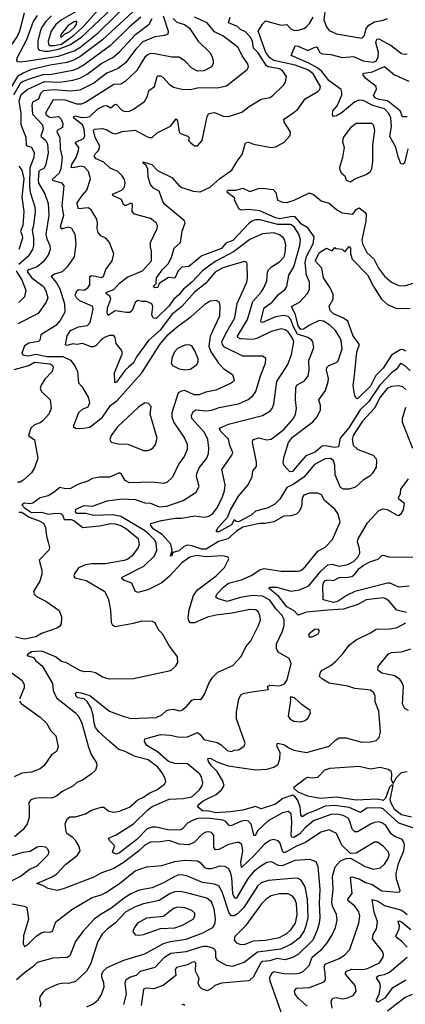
# Model space of a CAD drawing. Extents: x 1268547 to 1425625, y 515768 to 616754.
# Tile 13 of 256: x 1311131 to 1313852, y 533652 to 540597. Entities that reach past the tile are written whole.
import ezdxf

# ---------------------------------------------------------------- set-up
doc = ezdxf.new("R2010")
doc.units = 0

msp = doc.modelspace()

# ---------------------------------------------------------------- linework, layer by layer
at = {"layer": '0CON10XD'}
for points in [[(1311375, 540414.3), (1311425, 540425.1), (1311512.1, 540487.9), (1311576.8, 540545), (1311775, 540770.4), (1311794.1, 540805), (1311790.8, 540820.8), (1311775, 540825.7), (1311755, 540819.2), (1311671.4, 540748.6), (1311535, 540657.9), (1311425.1, 540594.9), (1311386.8, 540563.2), (1311353, 540515), (1311332.2, 540445), (1311333.5, 540425), (1311342.5, 540415), (1311375, 540414.3)], [(1311135, 540298.9), (1311175, 540304.8), (1311405, 540340.4), (1311515, 540377.4), (1311555, 540401), (1311685.2, 540505), (1311907.5, 540722.5)], [(1311305, 540373.8), (1311335, 540374.6), (1311405, 540387.9), (1311485, 540418.5), (1311567.6, 540472.4), (1311825, 540719)], [(1310542.3, 540612.3), (1310571.5, 540591.5), (1310595, 540564.7), (1310629.1, 540545), (1310685, 540495.8), (1310715.2, 540455), (1310723.5, 540353.5), (1310740.5, 540305), (1310753.5, 540293.5), (1310985, 540378.5), (1311045, 540394.5), (1311071, 540415), (1311113.4, 540476.6), (1311131.2, 540518.8), (1311166.1, 540643.9)], [(1311931.6, 540655), (1311715, 540453.5), (1311555, 540333.8), (1311505, 540308), (1311463.1, 540295), (1311345, 540276.1), (1311207.5, 540242.5), (1311155, 540220.5), (1311114.9, 540195.1), (1311049.8, 540085), (1311009.7, 539975), (1310980.7, 539849.3), (1310922, 539765), (1310917.5, 539745), (1310922.6, 539715)], [(1311985.4, 540614.6), (1311904.7, 540545.3), (1311772.5, 540415), (1311585, 540279.2), (1311545.3, 540254.7), (1311505, 540239.5), (1311355, 540209.7), (1311295, 540207.9), (1311205, 540178.9), (1311155, 540160.1), (1311135, 540145.6), (1311087.4, 540065)], [(1311254.3, 540625.7), (1311227, 540585), (1311179.6, 540455), (1311110.5, 540325), (1311107.7, 540307.7), (1311112.8, 540302.8), (1311135, 540298.9)], [(1312144.1, 540624.1), (1312179.4, 540515), (1312175.7, 540494.3), (1312155, 540484.3), (1312085, 540475.3), (1312000.6, 540439.4), (1311950.5, 540389.5), (1311876.6, 540293.4), (1311826.8, 540253.2), (1311745, 540219.8), (1311655, 540149.8), (1311555, 540098.8), (1311485, 540092.3), (1311375, 540102.4), (1311296.5, 540095), (1311278.3, 540075), (1311263.8, 540036.2), (1311221.8, 540015), (1311216.7, 539995), (1311221, 539931), (1311291.2, 539855), (1311296.6, 539825), (1311280, 539775), (1311315.8, 539745.8), (1311328.3, 539721.7), (1311332.7, 539655), (1311312.2, 539567.8), (1311302.5, 539547.5), (1311275, 539536.2), (1311265.6, 539525), (1311260.7, 539465), (1311263.9, 539443.9), (1311307.7, 539367.7), (1311331.5, 539301.5), (1311336.4, 539215), (1311314.8, 539085), (1311321.9, 539051.9), (1311344.5, 539005), (1311346.7, 538975), (1311332.1, 538935), (1311295, 538886.2), (1311255, 538854.7), (1311195, 538832.9), (1311185.4, 538825), (1311185.2, 538815), (1311216.7, 538775), (1311299.3, 538715), (1311315.3, 538685), (1311329.6, 538635), (1311317.7, 538605), (1311262.2, 538525), (1311117.6, 538452.4)], [(1312705.8, 534735.8), (1312698.7, 534778.7), (1312675, 534795.6), (1312605, 534779.3), (1312535, 534744.1), (1312511.6, 534741.6), (1312501.7, 534761.7), (1312500.5, 534845), (1312485, 534864.4), (1312465, 534870), (1312445, 534866.4), (1312418.5, 534851.5), (1312363.6, 534795), (1312325, 534778.3), (1312255, 534781.6), (1312185, 534806.8), (1312125, 534797.3), (1312055, 534796.7), (1312015, 534775.3), (1311968.4, 534731.6), (1311860.8, 534649.2), (1311795, 534610.3), (1311703.4, 534576.6), (1311655, 534548.8), (1311445, 534470), (1311395, 534455.7), (1311331.7, 534468.3), (1311295, 534490), (1311252.5, 534505), (1311359, 534551), (1311389.6, 534570.4), (1311455, 534638), (1311537.9, 534705), (1311556.7, 534735), (1311550.4, 534765), (1311527.8, 534805), (1311505, 534828.4), (1311465.3, 534855), (1311457.8, 534867.8), (1311450.9, 534925), (1311465, 534960.8), (1311485, 534974.2), (1311525, 534974.7), (1311594.5, 534995.5), (1311638, 535022), (1311705, 535042.9), (1311725, 535041.9), (1311760.8, 535015), (1311795, 535006.7), (1311836, 535015), (1311905, 535043.8), (1311965, 535093.8), (1312005, 535112.5), (1312045, 535142.5), (1312098, 535165), (1312152.9, 535205), (1312161.4, 535225), (1312157.1, 535245), (1312136.5, 535285), (1312105, 535325.4), (1312037.3, 535377.3), (1311945, 535401.3), (1311875, 535435.8), (1311830.2, 535450.2), (1311765.3, 535505), (1311688.8, 535575), (1311666.9, 535605), (1311656.7, 535635), (1311649.3, 535695), (1311632.3, 535745), (1311606.9, 535786.9), (1311585, 535807.3), (1311540.4, 535815), (1311530.2, 535825), (1311525, 535848), (1311535, 535852.9), (1311565, 535849.1), (1311625, 535829.4), (1311765, 535720.8), (1311865, 535681.4), (1311915, 535668.2), (1312095, 535674.5), (1312135, 535693.1), (1312165, 535723.1), (1312180.2, 535729.8), (1312215, 535732.9), (1312255, 535721.4), (1312275, 535725.8), (1312307.6, 535752.4), (1312345, 535796.9), (1312365, 535804.6), (1312405, 535802.5), (1312415, 535808.8), (1312436.3, 535843.7), (1312464.4, 535915), (1312490, 535955), (1312528, 535995), (1312635, 536041.1), (1312694.3, 536105), (1312727.4, 536172.6), (1312761.5, 536215), (1312816.9, 536325), (1312829.4, 536365), (1312826.4, 536395), (1312813.8, 536423.8), (1312794.6, 536434.6), (1312755, 536436.9), (1312630.1, 536409.9), (1312515, 536397.5), (1312455, 536382.7), (1312365, 536343.8), (1312335, 536343.1), (1312325, 536356.2), (1312319.5, 536379.5), (1312325.9, 536434.1), (1312356.2, 536535), (1312385.6, 536575), (1312516.9, 536675), (1312576, 536734), (1312606.2, 536795), (1312602.5, 536805), (1312565, 536814.4), (1312445, 536809.3), (1312381.3, 536818.7), (1312331.4, 536805), (1312275, 536765.4), (1312189, 536671), (1312134.2, 536625.8), (1312036, 536575), (1311965, 536557.3), (1311945.4, 536565.4), (1311921.5, 536621.5), (1311865, 536643.1), (1311851.4, 536655), (1311854, 536666), (1312006.4, 536743.6), (1312083.1, 536815), (1312098.4, 536855), (1312092.7, 536905), (1312085, 536925.9), (1312045, 536966.5), (1312011.2, 536995), (1311845, 537092.1), (1311785, 537103.7), (1311655, 537099.1), (1311595, 537114), (1311535, 537114), (1311523.8, 537125), (1311528, 537145), (1311585, 537171.5), (1311645, 537166.2), (1311747.7, 537202.3), (1311852, 537218), (1311945, 537211.9), (1312015, 537190), (1312055, 537186.6), (1312115, 537161.2), (1312170, 537165), (1312285, 537206.4), (1312377.1, 537265), (1312397.8, 537305), (1312377.3, 537375), (1312379.6, 537395), (1312396.4, 537435), (1312451.8, 537505), (1312463.8, 537536.2), (1312465.4, 537575), (1312459.2, 537635), (1312435.3, 537685), (1312345.3, 537785), (1312343.1, 537805), (1312355.9, 537834.1), (1312375.8, 537844.2), (1312445, 537838.1), (1312486.3, 537843.7), (1312537.6, 537862.4), (1312675, 537888.4), (1312742.1, 537917.9), (1312775, 537944.5), (1312796.1, 537975), (1312830.3, 538085), (1312866.2, 538175), (1312866.7, 538206.7), (1312845, 538224.4), (1312705, 538224.1), (1312576.6, 538286.6), (1312560.8, 538305), (1312557.4, 538325), (1312584.5, 538384.5), (1312649.8, 538495), (1312665.8, 538595), (1312733.2, 538745), (1312738.5, 538775), (1312736.5, 538875), (1312734, 538885), (1312715, 538890.5), (1312565, 538846.5), (1312509.2, 538815), (1312441.1, 538735), (1312364.7, 538675), (1312275.8, 538575), (1312205, 538517.3), (1312122.5, 538407.5), (1312039, 538335), (1311955, 538218.7), (1311933.5, 538176.5), (1311897.8, 538145), (1311875, 538124.4), (1311815, 538039.2), (1311801.2, 538035), (1311799.6, 538105), (1311857.3, 538245), (1311850, 538265), (1311812.8, 538312.8), (1311804.4, 538355), (1311795, 538368.5), (1311765, 538369.3), (1311735, 538358), (1311705, 538338.8), (1311670.6, 538299.4), (1311651.4, 538288.6), (1311635, 538289), (1311575, 538312.4), (1311535, 538305.5), (1311505, 538310), (1311465, 538299.1), (1311454.7, 538304.7), (1311465, 538366.2), (1311488.5, 538405), (1311545, 538430.5), (1311609.5, 538440.5), (1311628.4, 538461.6), (1311650, 538555), (1311647.5, 538575), (1311554.2, 538614.2), (1311531.9, 538635), (1311523.1, 538655), (1311535, 538684.3), (1311545, 538692.9), (1311585, 538689.6), (1311611.9, 538705), (1311625, 538727.5), (1311626.7, 538785), (1311638.3, 538791.7), (1311665, 538787.5), (1311705, 538777.5), (1311721.2, 538785), (1311739.2, 538835), (1311784.2, 538895.8), (1311794.2, 538945), (1311764, 539025), (1311738, 539055), (1311702.6, 539072.6), (1311685.6, 539095), (1311677.5, 539125), (1311680, 539165), (1311675, 539190), (1311636.3, 539256.3), (1311615, 539268.9), (1311545, 539263.1), (1311536.1, 539295), (1311537.1, 539305), (1311572.2, 539357.8), (1311604.6, 539395), (1311631.1, 539475), (1311616.4, 539525), (1311585, 539558.7), (1311563.6, 539563.6), (1311505, 539552.3), (1311494.7, 539555), (1311499.3, 539575), (1311530.6, 539625), (1311547, 539675), (1311547.3, 539695), (1311524.5, 539725), (1311527.3, 539732.7), (1311580.5, 539759.5), (1311590, 539775), (1311584.8, 539825), (1311575.1, 539855.1), (1311510.5, 539905), (1311512.9, 539915), (1311525, 539918.4), (1311565, 539905.9), (1311605, 539908.3), (1311626, 539915), (1311682.5, 539967.5), (1311725, 539990.3), (1311745, 539991.8), (1311775, 539974), (1311805, 540000), (1311815, 539999.4), (1311855, 539957.3), (1311875, 539948.2), (1311905, 539952.5), (1311935, 539966.4), (1312011.2, 540018.8), (1312032.3, 540057.7), (1312041.7, 540098.3), (1312081.1, 540125), (1312101.5, 540195), (1312108.3, 540201.7), (1312125, 540200.7), (1312140.9, 540190.9), (1312185, 540141.4), (1312215, 540120), (1312275, 540106.9), (1312335, 540105.4), (1312395, 540119.6), (1312525, 540116.4), (1312590, 540130), (1312735, 540244.3), (1312745.6, 540265), (1312741.1, 540285), (1312700.7, 540340.7), (1312671.3, 540401.3), (1312592.1, 540462.1), (1312565, 540483.8), (1312505, 540510.4), (1312454.8, 540574.8), (1312363.6, 540615)], [(1311355.1, 540624.9), (1311315, 540584.1), (1311288.1, 540545), (1311276, 540514), (1311259.8, 540445), (1311258.4, 540405), (1311262.1, 540392.1), (1311272.9, 540382.9), (1311305, 540373.8)], [(1313158.7, 533638.7), (1313095.9, 533695), (1313075.4, 533725), (1313070.5, 533745), (1313084.7, 533765.3), (1313175, 533771.7), (1313279.4, 533810.6), (1313288.1, 533825), (1313285.3, 533875.3), (1313280.2, 533915), (1313285, 533936.4), (1313385.2, 533974.8), (1313421.6, 533998.4), (1313460.2, 534039.8), (1313523.8, 534225), (1313530.8, 534275), (1313523.6, 534305), (1313495.2, 534345.2), (1313445.5, 534385), (1313445.4, 534395), (1313476.1, 534435), (1313465, 534547.5), (1313475, 534551.8), (1313525, 534537.4), (1313570.5, 534510.5), (1313617.3, 534497.3), (1313685, 534453.1), (1313797, 534443), (1313813.8, 534446.2), (1313816, 534455), (1313789.6, 534535), (1313787.4, 534575), (1313804.4, 534645), (1313840.6, 534735), (1313845.7, 534775.7), (1313842, 534795), (1313828.5, 534815), (1313777, 534837), (1313752.3, 534855), (1313715, 534912.5), (1313685, 534932.9), (1313665, 534938.3), (1313635, 534935.3), (1313605, 534923.6), (1313515, 534868.9), (1313495, 534869.2), (1313477.4, 534887.4), (1313460.8, 534945), (1313448, 534965), (1313413.1, 534985), (1313365, 534994.4), (1313325, 534990.4), (1313205, 534946.8), (1313143.8, 534895), (1313107.7, 534855), (1313065, 534829.4), (1313051.3, 534831.3), (1313045.2, 534845.2), (1313050, 534935), (1313045.9, 534995), (1313025, 535012.5), (1312985, 535003.8), (1312885, 534945.9), (1312809.3, 534875), (1312795.8, 534845), (1312785, 534840.9), (1312763.2, 534923.2), (1312745, 534944.6), (1312725, 534948.6), (1312695, 534944.1), (1312621.7, 534911.7), (1312605.8, 534915.8), (1312585, 534941.2), (1312565, 534951.2), (1312455, 534966.2), (1312387.8, 534962.2), (1312355, 534952.2), (1312315, 534930.3), (1312279.6, 534890.4), (1312266.1, 534883.9), (1312185, 534881.7), (1312095, 534901.7), (1312065, 534901.7), (1312031.1, 534888.9), (1311958.1, 534815), (1311835, 534721.1), (1311815, 534711.9), (1311797.5, 534715), (1311786.7, 534725), (1311798.8, 534765), (1311796.7, 534775), (1311765, 534807.5), (1311756.7, 534825), (1311811.2, 534848.8), (1311933.6, 534926.4), (1312034, 535025), (1312065, 535046.9), (1312185, 535098.3), (1312283.8, 535103.8), (1312345.1, 535114.9), (1312399.6, 535165), (1312419.1, 535195), (1312422.9, 535215), (1312413.8, 535255), (1312402.3, 535275), (1312315, 535348.8), (1312225, 535349.8), (1312181.6, 535365), (1312103.1, 535433.1), (1312028.5, 535478.5), (1312011.9, 535505), (1312013.3, 535525), (1312125, 535556.2), (1312195, 535550.7), (1312255, 535537.6), (1312315, 535539.2), (1312385, 535569.2), (1312405, 535556), (1312430.5, 535520.5), (1312525, 535498.9), (1312552.9, 535482.9), (1312595, 535442), (1312625, 535436), (1312645, 535446), (1312675, 535446.2), (1312715, 535472.5), (1312721.2, 535495), (1312661.4, 535665), (1312659.5, 535715), (1312678.1, 535805), (1312691.2, 535835), (1312707.5, 535845), (1312752.5, 535855), (1312887.5, 535872.5), (1312880, 535895), (1312895, 535902.5), (1312965, 535898.8), (1312998.3, 535911.7), (1313018.8, 535941.2), (1313046, 536055), (1313031.2, 536091.2), (1312955.6, 536135.6), (1312942.8, 536162.8), (1312943.8, 536195), (1312985.2, 536284.8), (1312995.8, 536325), (1312996.1, 536365), (1312982.6, 536395), (1312940, 536440), (1312895, 536503.3), (1312845, 536530), (1312774.6, 536535.4), (1312687.8, 536522.2), (1312595, 536493.9), (1312525.7, 536515), (1312515.5, 536525), (1312522.8, 536545), (1312568.5, 536595), (1312605, 536621.7), (1312695, 536645.3), (1312765, 536677.1), (1312825, 536717.1), (1312855, 536727.1), (1312975, 536707.8), (1313095, 536707.3), (1313115, 536712.9), (1313145, 536737.8), (1313235, 536848.9), (1313285, 536877.5), (1313338.5, 536931.5), (1313392.2, 537055), (1313376.7, 537115), (1313354.3, 537145), (1313280.6, 537205), (1313260, 537245), (1313235, 537258.1), (1313175, 537256.7), (1313135, 537244), (1313123.1, 537225), (1313119.3, 537160.7), (1313101.4, 537125), (1313085, 537108.9), (1313045, 537097.9), (1312994.4, 537094.4), (1312925, 537055.3), (1312863, 537043), (1312823.5, 537043.5), (1312705, 537016.6), (1312659.6, 536990.4), (1312598.7, 536935), (1312533.3, 536916.7), (1312447.4, 536862.6), (1312415, 536862.2), (1312345, 536886.1), (1312315, 536890), (1312289.9, 536880.1), (1312255, 536851.2), (1312211.7, 536838.3), (1312205, 536816.7), (1312195, 536813.8), (1312205.9, 536854.1), (1312198.1, 536898.1), (1312136.3, 536965), (1312071.7, 537005), (1312053.6, 537035), (1312056.9, 537043.1), (1312132.5, 537065), (1312228.2, 537081.8), (1312275, 537082), (1312365, 537097.1), (1312435, 537088.5), (1312465, 537095.4), (1312492.9, 537115), (1312523.9, 537155), (1312560.9, 537230.9), (1312576.9, 537275), (1312581.8, 537315), (1312557.5, 537425), (1312627.8, 537525), (1312635.7, 537545), (1312614.7, 537594.7), (1312605, 537637.1), (1312548.8, 537695), (1312541.4, 537715), (1312604, 537745), (1312844.1, 537805.9), (1312896.7, 537835), (1312912.5, 537855), (1312924.5, 537885), (1312945.3, 538045), (1313023.8, 538165), (1313049.1, 538235), (1313065.2, 538325), (1313055, 538351.1), (1313025, 538394.7), (1313005, 538409.7), (1312975, 538415.9), (1312905, 538397.4), (1312805, 538348.8), (1312775, 538340), (1312685.7, 538345.7), (1312669.6, 538355), (1312667.1, 538365), (1312738, 538482), (1312775, 538609.5), (1312834.6, 538675), (1312853.2, 538705), (1312874.7, 538755.3), (1312878.9, 538815), (1312886.5, 538833.5), (1312906.8, 538853.2), (1312965, 538888.5), (1312996.3, 538925), (1313004.8, 538955.2), (1313007.6, 539007.6), (1313001.7, 539041.7), (1312990.1, 539060.1), (1312965, 539079.3), (1312925, 539092.5), (1312845, 539086.9), (1312755, 539046.6), (1312640.3, 538959.7), (1312515, 538892.8), (1312475.1, 538864.9), (1312420.7, 538825), (1312345, 538745.2), (1312285, 538693.5), (1312253.6, 538656.4), (1312215, 538624.1), (1312185, 538578.4), (1312095, 538489.4), (1312075, 538492.5), (1312063.4, 538513.4), (1312069.4, 538575), (1312062.9, 538592.9), (1312025, 538610), (1311995, 538609.5), (1311965, 538617.1), (1311945, 538601.1), (1311924.1, 538545.9), (1311907.7, 538532.3), (1311885, 538530.6), (1311805, 538543.2), (1311755, 538510), (1311748.3, 538528.3), (1311750.2, 538565), (1311775.1, 538625.1), (1311767.6, 538647.6), (1311738.1, 538665), (1311745.6, 538675), (1311795, 538694.8), (1311835, 538738.2), (1311888.2, 538781.8), (1311998.5, 538825), (1312060.9, 538895), (1312061.2, 538965), (1312053.3, 538995), (1312053.8, 539025), (1312100, 539125), (1312102.5, 539145), (1312094.2, 539165), (1312054.6, 539194.6), (1311942, 539225), (1311924.3, 539245), (1311926, 539295), (1311921.2, 539301.2), (1311915, 539303.8), (1311875, 539284.4), (1311863.5, 539293.5), (1311849.5, 539329.5), (1311789.5, 539355), (1311785.7, 539365), (1311851.8, 539395), (1311870.8, 539415), (1311874.6, 539445), (1311869.3, 539469.3), (1311853.6, 539495), (1311823.8, 539525), (1311770.5, 539550.5), (1311725, 539591.9), (1311671.4, 539615), (1311657.1, 539635), (1311665, 539652.5), (1311687.3, 539675), (1311695.5, 539704.5), (1311664.6, 539765), (1311652.4, 539815), (1311656.2, 539823.8), (1311715, 539829.7), (1311745, 539820.2), (1311785, 539796.2), (1311808.3, 539791.7), (1311855, 539807.7), (1311945, 539818), (1312023.9, 539776.1), (1312045, 539766.5), (1312065, 539766.9), (1312101.9, 539798.1), (1312195, 539846.4), (1312235, 539897.5), (1312245, 539882.5), (1312255, 539803.3), (1312265, 539793.8), (1312317.5, 539775), (1312326.7, 539765), (1312322.5, 539745), (1312338.3, 539728.3), (1312365, 539707.5), (1312385, 539707.5), (1312418.8, 539745), (1312453.1, 539915), (1312464.6, 539935.4), (1312505, 539942.7), (1312566.1, 539916.1), (1312605, 539913.8), (1312698, 539945), (1312750, 539985), (1312835, 540035.6), (1312895, 540048.2), (1312915, 540058.5), (1312993.1, 540135), (1313005.6, 540155), (1313013.3, 540195), (1312984.6, 540235), (1312965, 540250.6), (1312885.1, 540265.1), (1312872.4, 540272.4), (1312813.9, 540363.9), (1312780.5, 540395), (1312774.1, 540445), (1312756.7, 540475), (1312725, 540510.4), (1312688.5, 540528.5), (1312668.1, 540548.1), (1312604.8, 540574.8), (1312616.2, 540615)], [(1313186.4, 538236.4), (1313207.3, 538285), (1313200, 538325), (1313189.2, 538339.2), (1313163.3, 538355), (1313089.9, 538379.9), (1313060.8, 538435), (1313045, 538482.4), (1313025, 538503.5), (1312995, 538510.6), (1312935, 538501.7), (1312845, 538460), (1312835, 538462.9), (1312832.9, 538472.9), (1312855, 538565.4), (1312911.8, 538605), (1312954.1, 538655.9), (1313003.3, 538695), (1313016.2, 538715), (1313028.9, 538795), (1313065, 538852.9), (1313106.7, 539005), (1313111.6, 539045), (1313100.5, 539085), (1313067.7, 539135), (1313042, 539152), (1312952.3, 539152.3), (1312825, 539186.3), (1312795, 539184.4), (1312768.5, 539175), (1312745, 539157.1), (1312635, 539039.2), (1312585, 539019.5), (1312555, 538983.8), (1312415, 538930.9), (1312325, 538855.3), (1312275, 538851.1), (1312248.6, 538825), (1312225.6, 538774.4), (1312181.2, 538778.8), (1312116, 538735), (1312105, 538708.8), (1312085, 538706.2), (1312073.3, 538715), (1312094.3, 538735), (1312095.4, 538775), (1312138.8, 538835), (1312178.2, 538875), (1312200.9, 538919.1), (1312221.2, 538985), (1312265, 539025.7), (1312276.9, 539105), (1312298.6, 539165), (1312291.5, 539181.5), (1312154.4, 539294.4), (1312139.8, 539315), (1312126.7, 539353.3), (1312115, 539388.1), (1312075, 539408.2), (1312053.4, 539433.4), (1312037.3, 539485), (1312035.5, 539545), (1312021.1, 539571.1), (1312001.2, 539585), (1312002.5, 539595), (1312063.3, 539575), (1312102.9, 539532.9), (1312205, 539483.4), (1312255, 539425.8), (1312275, 539412.6), (1312355, 539386.4), (1312405, 539382.9), (1312475.3, 539415), (1312543.6, 539476.4), (1312628.1, 539535), (1312665, 539600), (1312701.4, 539645), (1312725, 539728), (1312745, 539732.9), (1312779.6, 539719.6), (1312904.1, 539695.9), (1312935, 539700.8), (1312995, 539731.2), (1313039.7, 539780.3), (1313042, 539805), (1313016.2, 539846.2), (1312996.7, 539875), (1312993.8, 539896.2), (1313055.9, 539934.1), (1313094, 539966), (1313145, 540039.4), (1313235, 540090), (1313249.1, 540105), (1313252.7, 540125), (1313201.9, 540215), (1313165, 540243.9), (1313075, 540276.1), (1312925, 540309.1), (1312895, 540326.7), (1312868.5, 540365), (1312814.4, 540515.6), (1312844.2, 540565), (1312865, 540587.5), (1312975, 540557), (1313015, 540563.1), (1313045, 540531.4), (1313065, 540522.6), (1313088.4, 540521.6), (1313136, 540535), (1313155, 540545.5), (1313175, 540570.5), (1313201.4, 540615)], [(1313282.9, 540652.9), (1313277.9, 540595), (1313296.4, 540546.4), (1313315, 540520.6), (1313365, 540496.4), (1313545, 540465.6), (1313563.1, 540485), (1313574.8, 540535), (1313595, 540559), (1313635, 540581.7), (1313695, 540592.9), (1313726, 540605)], [(1312214.8, 540605), (1312239.3, 540579.3), (1312293.5, 540563.5), (1312328, 540538), (1312390.5, 540445), (1312472.5, 540365), (1312488.8, 540335), (1312496.3, 540303.7), (1312496.2, 540285), (1312483.5, 540265), (1312430.8, 540235), (1312385, 540233.1), (1312345.7, 540255.7), (1312295, 540305.6), (1312253.1, 540333.1), (1312205, 540332.5), (1312085, 540356.5), (1312055, 540357.3), (1312035, 540349.6), (1312015, 540331.5), (1311955.4, 540235), (1311875, 540160.4), (1311845, 540142.2), (1311795, 540138.6), (1311595, 540012.9), (1311565, 540000), (1311535, 540000), (1311455, 540028.3), (1311367.8, 540032.2), (1311312.3, 539937.7), (1311316.7, 539925), (1311345, 539907.6), (1311405, 539913.5), (1311423.9, 539895), (1311436, 539864), (1311432.6, 539837.4), (1311395, 539816), (1311392.7, 539805), (1311415.2, 539765), (1311416.1, 539686.1), (1311429.7, 539625), (1311422, 539545), (1311408.4, 539515), (1311364, 539475), (1311361.2, 539465), (1311426.5, 539446.5), (1311441.8, 539425), (1311428.6, 539285), (1311439.2, 539215), (1311416, 539135), (1311424.2, 539125), (1311435.2, 539124.8), (1311475, 539135.2), (1311496.6, 539126.6), (1311519.2, 539085), (1311527.5, 539015), (1311514.6, 538925), (1311466.2, 538853.8), (1311431.7, 538818.3), (1311377.3, 538802.7), (1311353.5, 538785), (1311391.2, 538741.2), (1311415, 538697.5), (1311446.2, 538593.8), (1311449.1, 538535), (1311416.2, 538475), (1311385, 538439.2), (1311280.6, 538375), (1311273.1, 538336.9), (1311263.6, 538326.4), (1311195, 538315.9), (1311164.1, 538295.9), (1311146.7, 538245), (1311153, 538233), (1311190, 538225), (1311245, 538237.7), (1311325, 538220.9), (1311435, 538221.4), (1311488.5, 538195), (1311520.5, 538155), (1311538.5, 538115), (1311546, 538035), (1311568.8, 538008.8), (1311615, 537934), (1311623.9, 537895), (1311612.5, 537865), (1311571.9, 537848.1), (1311547.1, 537822.9), (1311508.6, 537728.6), (1311525, 537716.9), (1311565, 537712.5), (1311625, 537723.8), (1311715, 537794.2), (1311771.8, 537875), (1311818.6, 537911.4), (1311993.3, 538106.7), (1312118.6, 538305), (1312175.3, 538375), (1312245, 538433.9), (1312339.4, 538500.6), (1312445, 538595.6), (1312475, 538613.3), (1312515, 538618.5), (1312536.2, 538606.2), (1312542.4, 538582.4), (1312541.6, 538505), (1312474.2, 538365), (1312466, 538295), (1312479.5, 538255), (1312534.3, 538174.3), (1312570.6, 538135), (1312632.5, 538095), (1312643.9, 538056.1), (1312638.8, 538045), (1312618.3, 538031.7), (1312515.8, 537984.2), (1312445, 537969.2), (1312395, 537950.9), (1312361.7, 537951.7), (1312295, 537980.7), (1312272.1, 537977.9), (1312249.5, 537965), (1312205.4, 537825), (1312204.7, 537794.7), (1312218.9, 537755), (1312293.6, 537645), (1312312, 537602), (1312312.7, 537565), (1312292.1, 537515), (1312254.6, 537465), (1312209.5, 537370.5), (1312168.1, 537331.9), (1312145, 537326.7), (1312065, 537334.5), (1311905, 537330.9), (1311875, 537346.9), (1311850.3, 537390.3), (1311835, 537400.4), (1311765, 537370), (1311695, 537369.6), (1311645, 537361.5), (1311605, 537339.2), (1311545, 537320), (1311489.8, 537290.2), (1311455, 537288.5), (1311415, 537298.1), (1311375, 537263.3), (1311331, 537239), (1311275, 537223.4), (1311222.9, 537187.1), (1311205, 537181.9), (1311165, 537187), (1311145.5, 537175), (1311164.3, 537155), (1311215, 537121.3), (1311285, 537122.7), (1311335, 537109.3), (1311386.5, 537116.5), (1311420.3, 537115), (1311433.9, 537105), (1311445, 537072.7), (1311495, 537071.6), (1311513.1, 537065), (1311576, 537016), (1311695, 537026.8), (1311775, 537044.2), (1311805, 537041.9), (1311845, 537029), (1311885, 537005.3), (1311966.8, 536936.8), (1311973.8, 536896.2), (1311966.2, 536875), (1311925.4, 536815), (1311895, 536792.1), (1311868.5, 536781.5), (1311735, 536758.2), (1311640.9, 536759.1), (1311595, 536751.1), (1311545, 536731.1), (1311514.4, 536685), (1311512.2, 536672.2), (1311519.7, 536659.7), (1311600.4, 536640.4), (1311730.8, 536565), (1311757.2, 536507.2), (1311771.8, 536431.8), (1311777.3, 536345), (1311786.7, 536326.7), (1311805, 536316.5), (1311935, 536340), (1311995, 536357.8), (1312065, 536355.6), (1312083.8, 536345), (1312108.6, 536295), (1312136.9, 536266.9), (1312187.1, 536175), (1312242.3, 536102.3), (1312245, 536062.5), (1312228.8, 536035), (1312195, 536004), (1311935, 535948.9), (1311765, 535944.5), (1311715, 535960), (1311665, 535991.4), (1311625, 535998.9), (1311585, 535996.9), (1311555, 536006.2), (1311461.8, 536061.8), (1311425, 536070.2), (1311383.8, 536103.8), (1311287.3, 536142.7), (1311215, 536138.4), (1311190.8, 536125), (1311181.7, 536111.7), (1311228.7, 536098.7), (1311244, 536075), (1311288.6, 536038.6), (1311361.5, 535915), (1311367.8, 535865), (1311391.4, 535815), (1311525, 535708.6), (1311545, 535685.7), (1311570.3, 535635), (1311615.4, 535465.4), (1311634.6, 535414.6), (1311672, 535355), (1311676, 535335), (1311665, 535303.3), (1311636.2, 535275), (1311575, 535234.2), (1311535, 535217.5), (1311505, 535191.9), (1311434.6, 535155.4), (1311385, 535116.9), (1311355, 535105.7), (1311275, 535107.7), (1311235.4, 535104.6), (1311210, 535095), (1311195.6, 535075), (1311198.9, 535038.9), (1311198.1, 534971.9), (1311184.7, 534925), (1311156.6, 534885), (1311095, 534833.2)], [(1311125, 538873), (1311198.7, 538935), (1311222.6, 538975), (1311230, 539005), (1311231.3, 539055), (1311221.6, 539115), (1311231.1, 539145), (1311242.6, 539245), (1311239.3, 539275), (1311208.2, 539378.2), (1311203.1, 539423.1), (1311206.1, 539553.9), (1311232.6, 539627.4), (1311235.8, 539655), (1311216.3, 539696.3), (1311185, 539704.5), (1311178.8, 539715), (1311176.6, 539766.6), (1311140.6, 539855), (1311141.3, 539935), (1311128.2, 540025), (1311141, 540069), (1311183.4, 540105), (1311305, 540160.1), (1311413.2, 540156.8), (1311505, 540170), (1311555, 540184), (1311607.6, 540212.4), (1311710.2, 540289.8), (1311789.1, 540330.9), (1311835, 540369.2), (1311946.9, 540493.1), (1312044.7, 540565), (1312065.8, 540604.2)], [(1311425, 540474.2), (1311446.5, 540493.5), (1311485, 540513.1), (1311517.4, 540545), (1311531.4, 540565), (1311535.3, 540585.3), (1311515, 540581.4), (1311474, 540555), (1311423.6, 540495), (1311418.3, 540478.3), (1311425, 540474.2)], [(1313868.6, 539685), (1313846.4, 539585), (1313835, 539576.9), (1313820.2, 539580.2), (1313801.4, 539628.6), (1313785, 539697.1), (1313742.5, 539772.5), (1313753.7, 539845), (1313748.7, 539905), (1313734.8, 539935), (1313705, 539967.6), (1313622.6, 539992.6), (1313555, 540027.3), (1313525, 540029.2), (1313495, 540016.9), (1313405, 539941.4), (1313365, 539918.9), (1313343.8, 539915), (1313338.1, 539925), (1313339.5, 539955), (1313371.7, 539988.3), (1313403.2, 540065), (1313404.7, 540085), (1313398, 540105), (1313315, 540164.8), (1313261.6, 540231.6), (1313234.5, 540254.5), (1313170.8, 540290.8), (1313046, 540345), (1313075, 540411.2), (1313095, 540408.8), (1313165, 540380.5), (1313208.7, 540401.3), (1313226.2, 540406.2), (1313249.1, 540365), (1313265, 540355.4), (1313325, 540352.1), (1313405, 540330.2), (1313485, 540336.3), (1313555, 540306.2), (1313625, 540296), (1313645.6, 540305), (1313661, 540335), (1313661.7, 540365), (1313644, 540435), (1313649.5, 540460.5), (1313665, 540460.9), (1313752.2, 540415), (1313825, 540358.1), (1313845, 540352.9), (1313865, 540355.7)], [(1313865, 539912.1), (1313831.3, 539911.3), (1313816.2, 539955), (1313785, 539977.9), (1313725, 540023.8), (1313665, 540033.9), (1313639.7, 540045), (1313626.7, 540065), (1313648.8, 540105), (1313645.5, 540125), (1313572.2, 540182.2), (1313553.1, 540205), (1313552, 540215), (1313560.6, 540219.4), (1313621.2, 540228.8), (1313705, 540267.1), (1313775, 540208.8), (1313876.4, 540163.6)], [(1313465, 539452.5), (1313495.5, 539474.5), (1313575.7, 539504.3), (1313605, 539526.7), (1313616, 539545), (1313622.7, 539597.3), (1313623.3, 539715), (1313636.9, 539815), (1313630.4, 539850.4), (1313615, 539864.4), (1313505, 539864.4), (1313464.3, 539835), (1313412, 539765), (1313408, 539735), (1313420, 539695), (1313409.2, 539625), (1313388, 539555), (1313390, 539535), (1313401.2, 539515), (1313424, 539495), (1313435, 539463.8), (1313465, 539452.5)], [(1311125, 539563.7), (1311145.1, 539535.1), (1311159.6, 539475), (1311147.3, 539345), (1311161.1, 539245), (1311152.6, 539145), (1311137.5, 539105), (1311149.4, 539075), (1311150, 539055), (1311124.8, 538975)], [(1313885, 538123.3), (1313845, 538157.8), (1313825, 538170.6), (1313815, 538170), (1313788.7, 538131.3), (1313755, 538105.3), (1313671.9, 538018.1), (1313595.1, 537904.9), (1313532.7, 537845), (1313452.9, 537717.1), (1313392.2, 537645), (1313380, 537585), (1313355, 537578.4), (1313285, 537590.5), (1313265, 537588.4), (1313215, 537547.1), (1313149.8, 537520.2), (1313075, 537432.9), (1313055, 537409.4), (1313036.7, 537406.7), (1312993.8, 537455), (1312990.8, 537475), (1312997.3, 537515), (1313028.2, 537615), (1313055, 537652.3), (1313199.8, 537760.2), (1313230.9, 537795), (1313252.5, 537845), (1313252.7, 537875), (1313242.2, 537915), (1313289.1, 537980.9), (1313307.5, 538045), (1313310, 538065), (1313294.6, 538125), (1313296.9, 538143.1), (1313312, 538158), (1313365, 538179.6), (1313378.5, 538191.5), (1313405.3, 538275), (1313398.5, 538335), (1313390, 538355), (1313359.6, 538405), (1313316.4, 538445), (1313275, 538470.3), (1313245, 538475.2), (1313175, 538443), (1313133.4, 538415), (1313115, 538412.1), (1313095, 538438.3), (1313076.1, 538515), (1313049.4, 538575), (1313105, 538605.4), (1313161.5, 538665), (1313175.3, 538695), (1313176.5, 538745), (1313153.5, 538795), (1313144, 538885), (1313154, 538926), (1313201.1, 539015), (1313207.5, 539065), (1313165, 539128.3), (1313119.2, 539155), (1313075, 539205.7), (1313055, 539207.6), (1312965, 539191.7), (1312935, 539199.6), (1312825, 539248.9), (1312745, 539258.6), (1312695, 539253.5), (1312679.7, 539259.7), (1312647.5, 539325), (1312648.8, 539338.8), (1312600, 539375), (1312592.5, 539385), (1312601.2, 539395), (1312655, 539395.3), (1312705, 539407.8), (1312755, 539385.9), (1312815.7, 539405.7), (1312845, 539408.8), (1312919.6, 539399.6), (1312938.5, 539378.5), (1312950.7, 539325), (1312985, 539309.3), (1313015, 539308.1), (1313067, 539323), (1313175, 539376), (1313205, 539363.1), (1313258.1, 539318.1), (1313315, 539302.2), (1313367.8, 539255), (1313405, 539234.6), (1313482.5, 539225), (1313505, 539257.8), (1313525, 539268.9), (1313567.2, 539237.2), (1313574.7, 539224.7), (1313571.9, 539175), (1313545.3, 539045), (1313550.3, 539015), (1313580.5, 538955), (1313629.9, 538909.9), (1313663.5, 538845), (1313705, 538786.7), (1313755, 538744.4), (1313805, 538721.9), (1313845, 538720.5), (1313924.1, 538744.1)], [(1313855, 538259.2), (1313835, 538270.4), (1313815, 538268.1), (1313755, 538230.4), (1313695, 538140), (1313643.2, 538086.8), (1313605, 538012.1), (1313515, 537922.5), (1313505, 537927.5), (1313496.2, 537945), (1313484.3, 538014.3), (1313495, 538110), (1313508.7, 538255), (1313528.8, 538305), (1313484.8, 538364.8), (1313445, 538469.4), (1313415, 538491.9), (1313345, 538521.6), (1313321.8, 538545), (1313314.5, 538575.5), (1313341.9, 538625), (1313342.6, 538657.4), (1313322.5, 538705), (1313274.7, 538775), (1313262.3, 538845), (1313214.7, 538895), (1313245.6, 538955), (1313295, 538985.8), (1313335, 538967.5), (1313355, 538990), (1313363, 538983), (1313405, 538977.5), (1313425, 538960), (1313455, 538996.7), (1313465.6, 538985), (1313463.8, 538945), (1313477.1, 538907.1), (1313585, 538798.1), (1313626.3, 538715), (1313682.9, 538625), (1313725, 538587.2), (1313785, 538562), (1313885, 538559.1)], [(1311125, 538601.5), (1311167.5, 538645), (1311176.7, 538686.7), (1311146.3, 538765), (1311108.4, 538825)], [(1312295, 538126.7), (1312335, 538131.9), (1312381.4, 538165), (1312389.5, 538185), (1312389.1, 538205), (1312365, 538266), (1312345.4, 538295.4), (1312325, 538304.4), (1312295, 538300.5), (1312245, 538277.5), (1312222.2, 538255), (1312206.4, 538215), (1312199.4, 538175), (1312208.5, 538158.5), (1312255, 538133.5), (1312295, 538126.7)], [(1311091.6, 538128.4), (1311195, 538158.1), (1311235, 538182.2), (1311345, 538168.8), (1311359.8, 538159.8), (1311367.3, 538145), (1311360, 538115), (1311309.4, 538060.6), (1311281.7, 538018.3), (1311274.4, 537995), (1311284.4, 537975), (1311345.5, 537915), (1311352.5, 537855), (1311336.9, 537815), (1311295, 537767.8), (1311275, 537752.9), (1311235, 537738.6), (1311209.4, 537715), (1311193.8, 537665), (1311236.4, 537633.6), (1311258.6, 537505), (1311235.7, 537435), (1311215, 537400.8), (1311154.2, 537345.8), (1311135, 537335.9), (1311115, 537334.1)], [(1313855, 537988.1), (1313835, 538007.5), (1313804.2, 538014.2), (1313755, 538010.7), (1313723.5, 537996.5), (1313674.8, 537935), (1313634.3, 537855.7), (1313549.6, 537765), (1313483.2, 537665), (1313475.9, 537635), (1313484.8, 537594.8), (1313515.7, 537565.7), (1313624.2, 537525), (1313643.1, 537505), (1313648.5, 537485), (1313645, 537440), (1313621.1, 537398.9), (1313601.7, 537378.3), (1313555, 537350), (1313500.4, 537299.6), (1313454.6, 537284.6), (1313415, 537286.7), (1313395, 537297.1), (1313356, 537386), (1313355.3, 537455), (1313346, 537485), (1313325, 537501.3), (1313285, 537500), (1313211.4, 537458.6), (1313135, 537370.7), (1313061.2, 537318.8), (1313015, 537298.5), (1312965.2, 537214.8), (1312930.2, 537179.8), (1312885, 537153.2), (1312795, 537130.2), (1312765, 537102.3), (1312675, 537055.2), (1312658.3, 537058.3), (1312645, 537068.9), (1312626, 537035), (1312535, 536985.6), (1312520, 536985), (1312519.4, 536995), (1312530.9, 537015), (1312599.7, 537090.3), (1312616.7, 537135), (1312674, 537236), (1312744, 537316), (1312770.9, 537375), (1312775.6, 537415), (1312800.7, 537445), (1312801.9, 537475), (1312774.6, 537615.4), (1312775.6, 537634.4), (1312815, 537648.8), (1312875, 537632.5), (1312905, 537639.4), (1312995, 537705.4), (1313062.3, 537785), (1313077.9, 537815), (1313084.6, 537855), (1313076.9, 537915), (1313079.1, 538005), (1313089.5, 538020.5), (1313139.6, 538050.4), (1313165.3, 538084.7), (1313174, 538126), (1313171.6, 538195), (1313186.4, 538236.4)], [(1312035, 537557.8), (1312055, 537564.4), (1312073.2, 537576.8), (1312090.3, 537599.7), (1312101.1, 537645), (1312051.5, 537815), (1312057.5, 537867.5), (1312039.7, 537889.7), (1312015, 537894.2), (1311970, 537865), (1311820.8, 537725), (1311776.2, 537665), (1311766.2, 537635), (1311776.1, 537616.1), (1311825, 537605.8), (1311895, 537603.1), (1312005, 537558.1), (1312035, 537557.8)], [(1313905, 537572), (1313831.1, 537755), (1313832.1, 537785), (1313856.2, 537865)], [(1313860, 536415), (1313791.9, 536431.9), (1313737.1, 536495), (1313715, 536513.1), (1313695, 536519.6), (1313575, 536505.4), (1313517.7, 536472.3), (1313415, 536438.7), (1313305, 536432.4), (1313155, 536419.1), (1313095, 536396.9), (1313068.2, 536428.2), (1313016.2, 536455), (1312959.5, 536529.5), (1312890.6, 536585), (1312894, 536595), (1312946.2, 536595), (1313043, 536567), (1313105, 536576.7), (1313170.3, 536605), (1313255, 536706.6), (1313305, 536752.4), (1313335, 536756.4), (1313385, 536742.7), (1313445, 536755.2), (1313485, 536776.6), (1313515.8, 536805), (1313530, 536835), (1313528.9, 536865), (1313515.4, 536915), (1313518.2, 536935), (1313585, 537049.2), (1313665, 537135.7), (1313695, 537148), (1313722.7, 537142.7), (1313795, 537101.2), (1313805, 537100), (1313825, 537116.2), (1313839.3, 537140.7), (1313846.6, 537183.4), (1313806, 537215), (1313804, 537225), (1313818, 537255), (1313820.8, 537285), (1313875, 537358)], [(1311125, 537122.3), (1311145, 537122.8), (1311198.5, 537088.5), (1311264.8, 537064.8), (1311299.1, 537045), (1311313.8, 537015), (1311320, 536955), (1311332.4, 536912.4), (1311342.5, 536875), (1311337.5, 536855), (1311269.2, 536785), (1311287.8, 536715), (1311286.9, 536685), (1311272.4, 536637.6), (1311228.8, 536565), (1311234, 536545), (1311248.6, 536528.6), (1311315.5, 536495.5), (1311409.5, 536429.5), (1311426.1, 536386.1), (1311422.5, 536335), (1311413, 536317), (1311393.9, 536306.1), (1311285, 536267.1), (1311245.5, 536244.5), (1311165, 536226.9), (1311101.7, 536241.7)], [(1313878.9, 536601.1), (1313805.6, 536595.6), (1313745, 536621.9), (1313725, 536622.5), (1313494.4, 536565), (1313441.1, 536538.9), (1313378.9, 536495), (1313345, 536485.2), (1313271.2, 536505), (1313269.6, 536605), (1313273.5, 536625), (1313285, 536640.4), (1313305, 536646.9), (1313345, 536640.3), (1313385, 536663.7), (1313446.1, 536663.9), (1313475, 536670.3), (1313495, 536685.3), (1313525.6, 536725), (1313555, 536747.4), (1313605, 536775.7), (1313659.2, 536790.8), (1313685, 536817.8), (1313695, 536820.8), (1313735, 536807.5), (1313985, 536806.7)], [(1313925, 534890), (1313805, 534930.4), (1313695, 535030.7), (1313675, 535038.6), (1313580.8, 535035), (1313535, 535004.5), (1313455, 535041.3), (1313355, 535055.4), (1313285, 535049.3), (1313213.5, 535016.5), (1313162.1, 534997.9), (1313124.7, 534974.7), (1313115, 534988), (1313109.7, 535045), (1313091.1, 535095), (1313075.2, 535115), (1313055, 535126.3), (1312986.7, 535103.3), (1312935, 535063.8), (1312835, 535031.5), (1312795, 535047.1), (1312705, 535020.9), (1312615, 535010), (1312515, 535002.8), (1312455, 535017.5), (1312422.2, 535015), (1312386.2, 535045), (1312396.9, 535065), (1312425, 535086.6), (1312517.6, 535132.4), (1312555.2, 535164.8), (1312573.6, 535195), (1312561.5, 535231.5), (1312524.3, 535295), (1312485, 535334.2), (1312462.7, 535365), (1312458.8, 535385), (1312475, 535387.5), (1312521.4, 535361.4), (1312601.1, 535335), (1312793.9, 535306.1), (1312875, 535309.7), (1312924, 535325), (1312954.3, 535345), (1312965.4, 535384.6), (1312969.1, 535425), (1312945.6, 535475), (1312950, 535495), (1312995, 535485.4), (1313030.4, 535460.4), (1313065, 535445.3), (1313155, 535427.5), (1313315, 535472.7), (1313361.2, 535518.8), (1313385, 535532.4), (1313435, 535530.8), (1313545, 535501.4), (1313605.6, 535504.4), (1313645, 535514), (1313667, 535533), (1313677.5, 535575), (1313665, 535720), (1313638.6, 535785), (1313639.2, 535825), (1313629.2, 535849.2), (1313605, 535867.8), (1313566.8, 535873.2), (1313495, 535880.9), (1313445, 535896.5), (1313315, 535917.8), (1313267.5, 535945), (1313245.8, 535965), (1313252.9, 535995), (1313265, 536008.9), (1313325, 536040.9), (1313360.1, 536069.9), (1313409.2, 536120.8), (1313454.4, 536185), (1313505, 536222.5), (1313605, 536271.2), (1313645, 536299.2), (1313745, 536300), (1313795, 536310), (1313855, 536343.3)], [(1313195, 536243.3), (1313236.7, 536265), (1313246.7, 536285), (1313240, 536295), (1313215, 536297.5), (1313175, 536267.5), (1313167.5, 536255), (1313172.5, 536245), (1313195, 536243.3)], [(1313875, 535725.7), (1313848.9, 535738.9), (1313832.1, 535772.1), (1313838.1, 535895), (1313832.9, 535915), (1313812.2, 535945), (1313775, 535968.2), (1313685, 535988.7), (1313658.3, 536008.3), (1313660.5, 536035), (1313732.1, 536125), (1313755, 536132.9), (1313825, 536138.8), (1313891.1, 536158.9)], [(1311067.5, 535995), (1311149.2, 535935), (1311162.9, 535905), (1311163.3, 535885), (1311130, 535805)], [(1313115, 535644.2), (1313145, 535654.2), (1313165, 535671.2), (1313182.5, 535705), (1313181.4, 535725), (1313123.8, 535765), (1313070, 535815), (1313045, 535820), (1313040, 535815), (1313042.5, 535795), (1313025.8, 535685), (1313038, 535665), (1313065, 535649.2), (1313115, 535644.2)], [(1311130.6, 535790.6), (1311142, 535775), (1311275, 535677.5), (1311320.6, 535635), (1311351.1, 535581.1), (1311385.7, 535545), (1311403.3, 535465), (1311390, 535435), (1311355, 535412), (1311304.3, 535335.7), (1311275, 535312.5), (1311215, 535289.4), (1311145, 535281.8), (1311092.9, 535257.1)], [(1313895, 534971.2), (1313825, 534989.2), (1313778.8, 535025), (1313750.9, 535070.9), (1313745.4, 535095), (1313765, 535197.5), (1313755, 535197.3), (1313739.3, 535185), (1313712.6, 535107.4), (1313695, 535090.9), (1313655, 535098.2), (1313505, 535091.2), (1313365, 535112.5), (1313253.4, 535103.4), (1313165, 535119.3), (1313095, 535148.6), (1313067.3, 535175), (1313064, 535185), (1313145, 535245.3), (1313165, 535253.8), (1313195, 535248.8), (1313233.8, 535255), (1313284.3, 535305), (1313322.4, 535317.6), (1313525, 535331.6), (1313605, 535312.1), (1313675, 535324.8), (1313731.4, 535311.4), (1313748.4, 535298.4), (1313755.2, 535275), (1313751.1, 535235), (1313765, 535208.8), (1313788.8, 535251.2), (1313825, 535288.4), (1313865, 535294.8)], [(1312976.5, 533596.5), (1312898.6, 533815), (1312895.9, 533845), (1312911.2, 533875), (1312925, 533884.6), (1312995, 533869.6), (1313075, 533867.9), (1313105, 533871.8), (1313134.4, 533885), (1313174.3, 533925.7), (1313194, 533986), (1313265.5, 534044.5), (1313299.6, 534085), (1313332.2, 534137.8), (1313360, 534195), (1313370, 534245), (1313366.2, 534285), (1313338.4, 534345), (1313332.3, 534375), (1313341.9, 534465), (1313337.9, 534555), (1313357.6, 534622.4), (1313395, 534663.6), (1313435, 534681.9), (1313464.2, 534684.2), (1313569.2, 534625), (1313625, 534604.6), (1313676.9, 534615), (1313705, 534640.4), (1313728.2, 534675), (1313736.6, 534705), (1313733.6, 534725), (1313697.3, 534765), (1313655.8, 534795), (1313635, 534796.8), (1313505, 534718.1), (1313465, 534716), (1313404.7, 534774.7), (1313365, 534856.9), (1313315, 534883.6), (1313255, 534866.2), (1313146.8, 534793.2), (1313085, 534767.4), (1313005, 534723.5), (1312993.7, 534723.7), (1312985, 534731.5), (1312968, 534788), (1312955, 534806.2), (1312925, 534814.6), (1312895, 534807.7), (1312855, 534779.2), (1312785, 534702.6), (1312695, 534618), (1312691.5, 534655), (1312705.8, 534735.8)], [(1311062, 534698), (1311155.4, 534725.4), (1311205, 534731.8), (1311255, 534762.1), (1311277.1, 534767.1), (1311313.1, 534763.1), (1311328.3, 534748.3), (1311336.4, 534726.4), (1311329.1, 534705), (1311252.2, 534627.8), (1311205, 534606.2), (1311136.5, 534555), (1311029.3, 534500.7)], [(1311051.2, 534365), (1311163.6, 534343.6), (1311181.1, 534335), (1311193.1, 534253.1), (1311157.7, 534135), (1311155, 534080), (1311165, 534060.8), (1311185, 534071.8), (1311245, 534131.2), (1311282.7, 534157.3), (1311305, 534164.6), (1311345, 534161.8), (1311362.1, 534167.9), (1311385.7, 534235), (1311505, 534325.6), (1311642.9, 534405), (1311706.2, 534423.8), (1311739.3, 534440.7), (1311835, 534503.3), (1311945, 534593.4), (1312025, 534622.1), (1312135, 534630.4), (1312225, 534660.3), (1312295, 534668.6), (1312385, 534664.6), (1312405, 534653.5), (1312435, 534616.9), (1312455, 534609.4), (1312485, 534609.7), (1312545, 534628), (1312575.9, 534625.9), (1312601.5, 534611.5), (1312616.3, 534586.3), (1312625.2, 534545.2), (1312633.3, 534435), (1312645, 534407.7), (1312655, 534401.5), (1312665, 534405.5), (1312741.6, 534535), (1312790.8, 534595), (1312824.8, 534625.2), (1312875, 534654), (1312905, 534658.8), (1312953.7, 534633.7), (1312985, 534631.3), (1313075, 534668.8), (1313176.8, 534676.8), (1313220.2, 534660.2), (1313234.6, 534625), (1313248, 534465), (1313244, 534365), (1313248.9, 534265), (1313243.8, 534225), (1313229.5, 534175), (1313198.6, 534105), (1313095, 534004.1), (1313055, 533981.9), (1313005, 533966.2), (1312945, 533975.5), (1312895, 533958.3), (1312845, 533953.3), (1312832.9, 533945), (1312778.8, 533845), (1312755, 533822.5), (1312742.9, 533817.1), (1312555, 533801.1), (1312506.7, 533785), (1312485, 533763.3), (1312453, 533747), (1312415, 533760.8), (1312398.7, 533778.7), (1312390, 533805), (1312396.2, 533835), (1312372, 533885), (1312373.1, 533943.1), (1312365, 533951.5), (1312345, 533947.6), (1312315, 533930.5), (1312237.3, 533912.7), (1312226.9, 533895), (1312232, 533855), (1312142.5, 533785), (1312078.3, 533761.7), (1312023.5, 533766.5), (1312005, 533758.6), (1311987.6, 533645)], [(1311865, 533651.4), (1311884.7, 533725), (1311875.3, 533805), (1311881.8, 533828.2), (1311912.9, 533847.1), (1311955, 533857.8), (1311984.2, 533885), (1312086.5, 533915), (1312152.9, 533985), (1312198, 534012), (1312305, 534023.8), (1312425, 534061.7), (1312451.7, 534061.7), (1312491.8, 534051.8), (1312505, 534041.8), (1312512.3, 534025), (1312513.2, 533983.2), (1312523.4, 533963.4), (1312588.8, 533928.8), (1312635, 533921.2), (1312715, 533950.3), (1312807.8, 534022.2), (1312975, 534043.3), (1313045, 534076.7), (1313111.1, 534128.9), (1313135.4, 534164.6), (1313153.1, 534205), (1313165.6, 534265), (1313161.5, 534395), (1313145, 534480.8), (1313116.8, 534526.8), (1313095, 534540), (1313077.2, 534542.8), (1312995, 534533.9), (1312885, 534525.8), (1312835, 534508.9), (1312809.8, 534485), (1312712.1, 534335), (1312668.5, 534291.5), (1312645, 534276.7), (1312625, 534277.5), (1312608.4, 534295), (1312560.2, 534445), (1312535, 534488.8), (1312505, 534500.7), (1312420.9, 534510.9), (1312315.7, 534555.7), (1312275, 534565.3), (1312247.4, 534562.6), (1312215, 534550.3), (1312145, 534509.7), (1312065, 534474.1), (1311975, 534458), (1311915, 534431.8), (1311867.9, 534402.1), (1311775, 534328.8), (1311705, 534289.2), (1311656.2, 534253.8), (1311575.5, 534165), (1311525.3, 534094.7), (1311484.3, 533995), (1311465, 533982.7), (1311365, 533978.5), (1311255, 533947.8), (1311223.9, 533916.1), (1311165, 533874.4), (1311109.4, 533825)], [(1311605.3, 533634.7), (1311648.8, 533655), (1311685, 533684.2), (1311708, 533722), (1311726.7, 533775), (1311725.5, 533805), (1311709.4, 533845), (1311709.4, 533865), (1311718.9, 533885), (1311748.7, 533911.3), (1311865, 533963.9), (1312015, 534008.9), (1312145, 534081.6), (1312195, 534095.6), (1312305, 534110.7), (1312423.6, 534156.4), (1312493.5, 534195), (1312509.3, 534225), (1312512.4, 534255), (1312504.2, 534325), (1312484.4, 534374.4), (1312451.2, 534401.2), (1312326.2, 534433.8), (1312265, 534446.9), (1312225, 534445.8), (1312191.5, 534435), (1312115, 534383.8), (1312005, 534361.9), (1311945, 534340.5), (1311880.4, 534305), (1311803.8, 534225), (1311748.3, 534181.7), (1311713.5, 534146.5), (1311681.8, 534095), (1311630.5, 533935), (1311602.9, 533885), (1311525, 533812.2), (1311475, 533798.9), (1311435, 533800.4), (1311395, 533792.2), (1311314.2, 533755), (1311293.3, 533736.7), (1311273.5, 533705), (1311270, 533685), (1311280.8, 533655), (1311272, 533632)], [(1312715, 534074.7), (1312780.6, 534099.4), (1312865, 534104), (1312965, 534124), (1313015, 534150.7), (1313045, 534178.6), (1313077.3, 534225), (1313087.7, 534285), (1313084.3, 534364.3), (1313071.8, 534395), (1313055, 534415.5), (1313025, 534431.3), (1312965, 534431.4), (1312905, 534418.1), (1312868.9, 534395), (1312838.1, 534361.9), (1312725, 534205.5), (1312648.3, 534131.7), (1312644.4, 534105), (1312660, 534085), (1312685, 534075.5), (1312715, 534074.7)], [(1313335.5, 533625), (1313328.6, 533675), (1313340, 533695), (1313365, 533701.1), (1313405, 533691.9), (1313445, 533697.8), (1313485, 533716.9), (1313503.8, 533745), (1313498.5, 533785), (1313430, 533865), (1313428.5, 533875), (1313436.5, 533885), (1313475, 533901), (1313555, 533897.9), (1313585, 533905.3), (1313670.6, 533945), (1313694.4, 533985), (1313697.1, 534005), (1313690.6, 534025), (1313619.7, 534115), (1313623.7, 534145), (1313649.2, 534185), (1313655.3, 534235), (1313632.3, 534302.3), (1313618.3, 534391.7), (1313655, 534382.3), (1313705, 534349.2), (1313827.3, 534317.3), (1313865, 534284.8)], [(1311975, 534139.1), (1312005, 534143.8), (1312125, 534187.5), (1312225, 534192.9), (1312280.4, 534209.6), (1312355, 534251.9), (1312365.6, 534275), (1312365.6, 534295), (1312345, 534313.3), (1312295, 534333.8), (1312245, 534338.7), (1312215, 534327.7), (1312145, 534271.1), (1312025, 534261.1), (1311962.2, 534225), (1311941.1, 534195), (1311929.2, 534165), (1311945, 534142.9), (1311975, 534139.1)], [(1313865, 534055.5), (1313825, 534098), (1313786.9, 534125), (1313783.8, 534133.8), (1313808.5, 534185), (1313810.4, 534205), (1313800.6, 534235), (1313805, 534240.8), (1313825, 534233.6), (1313890.9, 534180.9)], [(1313664.5, 533855.5), (1313705, 533861.9), (1313740.8, 533879.2), (1313865.5, 533985)], [(1313855, 533823.1), (1313755.4, 533765), (1313707.5, 533695), (1313658.3, 533668.3), (1313648.6, 533675), (1313649.1, 533685), (1313666.6, 533723.4), (1313677.6, 533777.6), (1313672.9, 533805), (1313650.8, 533835), (1313649.4, 533845), (1313664.5, 533855.5)], [(1313898.9, 533721.1), (1313850, 533700), (1313726.5, 533605)], [(1312275, 533650), (1312285, 533652.9), (1312295, 533645.7)]]:
    msp.add_lwpolyline(points, dxfattribs=at)

doc.saveas('drawing.dxf')
